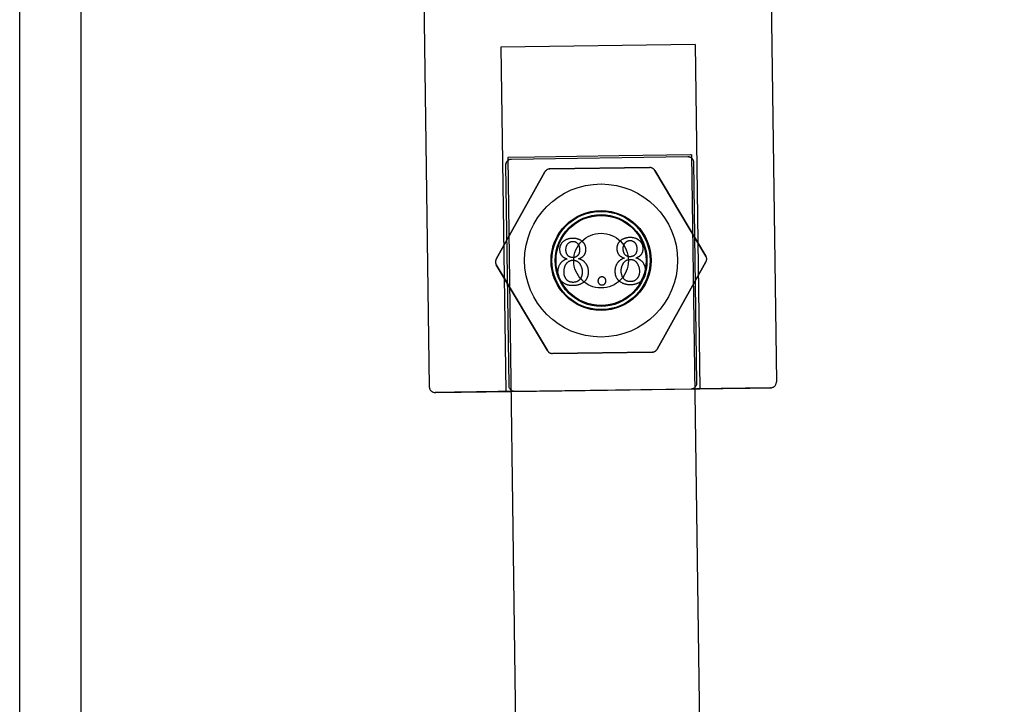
# Model space of a CAD drawing. Header units: inches. Extents: x 0 to 243, y 0 to 157.
# Tile 71 of 76: x 184.93 to 186.6, y 95.43 to 96.6. Entities that reach past the tile are written whole.
import ezdxf

# ---------------------------------------------------------------- set-up
doc = ezdxf.new("R2010")
doc.units = ezdxf.units.IN
doc.header["$LTSCALE"] = 13.357143
doc.header["$MEASUREMENT"] = 0
doc.linetypes.add('HIDDEN', pattern=[0.2, 0.1, -0.1])
doc.layers.get('0').update_dxf_attribs({"linetype": 'CONTINUOUS'})
doc.layers.add('02___PRT_ALL_AXES', color=7, linetype='CONTINUOUS')
doc.layers.add('DEFAULT_2', color=8, linetype='HIDDEN')

msp = doc.modelspace()

# ---------------------------------------------------------------- linework, layer by layer
at = {"color": 7, "linetype": 'Continuous'}
for p, q in [((184.9273, 94.8699), (184.9273, 97.8769)), ((185.0313, 97.8769), (185.0313, 94.8716))]:
    msp.add_line(p, q, dxfattribs=at)
at = {"layer": '02___PRT_ALL_AXES', "color": 8, "linetype": 'HIDDEN'}
for p, q in [((186.1982, 97.054), (186.2132, 95.9801)), ((185.6083, 97.0457), (185.6233, 95.9718))]:
    msp.add_line(p, q, dxfattribs=at)
for centre, radius in [((185.9153, 96.1862), 0.13), ((185.9153, 96.1861), 0.078), ((185.9153, 96.1862), 0.0765)]:
    msp.add_circle(centre, radius, dxfattribs=at)
at = {"layer": 'DEFAULT_2', "color": 8, "linetype": 'HIDDEN'}
for p, q in [((186.0752, 96.5532), (185.7452, 96.5486)), ((185.7452, 96.5486), (185.7534, 95.9636)), ((186.0752, 96.5532), (186.0834, 95.9683)), ((185.8024, 96.3619), (185.757, 96.3612)), ((186.0629, 96.3622), (185.7629, 96.358)), ((186.0629, 96.3621), (185.7629, 96.358)), ((185.946, 96.364), (185.8024, 96.3619)), ((186.0691, 96.3656), (186.6005, 58.3693)), ((185.753, 96.3479), (185.7583, 95.9738)), ((185.7566, 96.3612), (186.2881, 58.365)), ((185.757, 96.3612), (185.7566, 96.3612)), ((186.0782, 95.9783), (186.073, 96.3524)), ((185.8198, 96.3366), (185.7372, 96.1887)), ((185.7372, 96.1887), (185.8198, 96.3366)), ((185.8284, 96.3417), (185.9978, 96.3441)), ((185.9978, 96.3441), (185.8284, 96.3418)), ((186.0933, 96.1937), (186.0066, 96.3393)), ((186.0066, 96.3392), (186.0933, 96.1937)), ((185.8241, 96.0331), (185.7373, 96.1787)), ((185.7373, 96.1787), (185.8241, 96.0332)), ((186.0108, 96.0358), (186.0935, 96.1837)), ((186.0935, 96.1837), (186.0108, 96.0357)), ((185.8328, 96.0283), (186.0022, 96.0307)), ((186.0022, 96.0306), (185.8328, 96.0282)), ((185.6342, 95.962), (185.6335, 95.962)), ((185.6664, 95.9625), (185.6342, 95.962)), ((185.7684, 95.9641), (186.0684, 95.9683)), ((185.8488, 95.9648), (186.0323, 95.9674)), ((185.8881, 95.9654), (186.0403, 95.9676)), ((186.0323, 95.9674), (186.1683, 95.9694)), ((186.0403, 95.9676), (186.0827, 95.9682)), ((186.0684, 95.9682), (186.0773, 95.9683)), ((186.0827, 95.9682), (186.0834, 95.9683)), ((186.1683, 95.9694), (186.2022, 95.9699))]:
    msp.add_line(p, q, dxfattribs=at)
for points in [[(186.0691, 96.3656), (186.0687, 96.3656), (186.0675, 96.3656), (185.946, 96.364)], [(185.8508, 96.2183), (185.8503, 96.2178), (185.8498, 96.2174), (185.8494, 96.2169), (185.849, 96.2165), (185.8486, 96.2161), (185.8482, 96.2156), (185.8479, 96.2151), (185.8476, 96.2147), (185.8473, 96.2142), (185.847, 96.2138), (185.8467, 96.2133), (185.8465, 96.2128), (185.8463, 96.2123), (185.8461, 96.2118), (185.8459, 96.2113), (185.8457, 96.2108), (185.8455, 96.2103), (185.8454, 96.2098), (185.8453, 96.2092), (185.8451, 96.2087), (185.845, 96.2081), (185.845, 96.2075), (185.8449, 96.2069), (185.8449, 96.2063), (185.8448, 96.2056), (185.8448, 96.205)], [(185.867, 96.2238), (185.8659, 96.2237), (185.8649, 96.2237), (185.8639, 96.2236), (185.863, 96.2235), (185.8621, 96.2234), (185.8612, 96.2232), (185.8604, 96.223), (185.8596, 96.2228), (185.8588, 96.2226), (185.8581, 96.2224), (185.8574, 96.2221), (185.8567, 96.2219), (185.856, 96.2216), (185.8554, 96.2213), (185.8547, 96.221), (185.8541, 96.2206), (185.8535, 96.2203), (185.853, 96.2199), (185.8524, 96.2195), (185.8518, 96.2191), (185.8513, 96.2187), (185.8508, 96.2183)], [(185.8556, 96.2041), (185.8556, 96.2049), (185.8556, 96.2056), (185.8556, 96.2062), (185.8557, 96.2069), (185.8558, 96.2075), (185.8559, 96.208), (185.856, 96.2086), (185.8561, 96.2091), (185.8562, 96.2096), (185.8564, 96.2101), (185.8565, 96.2106), (185.8567, 96.211), (185.8569, 96.2115), (185.8571, 96.2119), (185.8573, 96.2123), (185.8575, 96.2127), (185.8577, 96.2131), (185.858, 96.2134), (185.8582, 96.2138), (185.8585, 96.2141), (185.8587, 96.2145), (185.859, 96.2148)], [(185.859, 96.2148), (185.8594, 96.2152), (185.8598, 96.2156), (185.8602, 96.2159), (185.8606, 96.2162), (185.8609, 96.2165), (185.8613, 96.2168), (185.8617, 96.217), (185.862, 96.2173), (185.8624, 96.2175), (185.8627, 96.2177), (185.8631, 96.2178), (185.8634, 96.218), (185.8637, 96.2181), (185.8641, 96.2183), (185.8644, 96.2184), (185.8648, 96.2185), (185.8651, 96.2185), (185.8655, 96.2186), (185.8659, 96.2187), (185.8662, 96.2187), (185.8666, 96.2187), (185.867, 96.2187)], [(185.8829, 96.2189), (185.8824, 96.2193), (185.8818, 96.2197), (185.8812, 96.2201), (185.8807, 96.2205), (185.8801, 96.2208), (185.8794, 96.2211), (185.8788, 96.2214), (185.8782, 96.2217), (185.8775, 96.222), (185.8768, 96.2223), (185.8761, 96.2225), (185.8754, 96.2227), (185.8747, 96.2229), (185.8739, 96.2231), (185.8732, 96.2233), (185.8724, 96.2234), (185.8715, 96.2235), (185.8707, 96.2236), (185.8698, 96.2237), (185.8689, 96.2237), (185.8679, 96.2238), (185.867, 96.2238)], [(185.867, 96.2187), (185.8675, 96.2187), (185.8679, 96.2187), (185.8684, 96.2187), (185.8688, 96.2186), (185.8692, 96.2186), (185.8696, 96.2185), (185.87, 96.2184), (185.8704, 96.2183), (185.8708, 96.2182), (185.8711, 96.2181), (185.8715, 96.2179), (185.8718, 96.2178), (185.8722, 96.2176), (185.8725, 96.2175), (185.8728, 96.2173), (185.8731, 96.2171), (185.8734, 96.2169), (185.8737, 96.2166), (185.874, 96.2164), (185.8743, 96.2161), (185.8746, 96.2159), (185.8749, 96.2156), (185.8752, 96.2152), (185.8755, 96.2149)], [(185.8755, 96.2149), (185.8758, 96.2146), (185.8761, 96.2142), (185.8763, 96.2138), (185.8766, 96.2134), (185.8768, 96.213), (185.877, 96.2126), (185.8773, 96.2121), (185.8775, 96.2117), (185.8777, 96.2112), (185.8778, 96.2107), (185.878, 96.2102), (185.8782, 96.2097), (185.8783, 96.2091), (185.8784, 96.2085), (185.8786, 96.2079), (185.8787, 96.2073), (185.8787, 96.2066), (185.8788, 96.2059), (185.8788, 96.2051), (185.8789, 96.2044)], [(185.8896, 96.2056), (185.8895, 96.2063), (185.8895, 96.2069), (185.8894, 96.2075), (185.8894, 96.2082), (185.8893, 96.2087), (185.8891, 96.2093), (185.889, 96.2099), (185.8889, 96.2104), (185.8887, 96.211), (185.8885, 96.2115), (185.8883, 96.212), (185.8881, 96.2125), (185.8879, 96.213), (185.8876, 96.2135), (185.8873, 96.214), (185.887, 96.2145), (185.8867, 96.2149), (185.8864, 96.2154), (185.8861, 96.2158), (185.8857, 96.2163), (185.8853, 96.2167), (185.8849, 96.2172), (185.8844, 96.2176), (185.884, 96.218), (185.8835, 96.2185), (185.8829, 96.2189)], [(185.9481, 96.2196), (185.9476, 96.2192), (185.9471, 96.2188), (185.9467, 96.2183), (185.9463, 96.2179), (185.9459, 96.2174), (185.9455, 96.217), (185.9452, 96.2165), (185.9449, 96.216), (185.9446, 96.2156), (185.9443, 96.2151), (185.944, 96.2146), (185.9438, 96.2142), (185.9436, 96.2137), (185.9433, 96.2132), (185.9431, 96.2127), (185.943, 96.2122), (185.9428, 96.2116), (185.9427, 96.2111), (185.9425, 96.2106), (185.9424, 96.21), (185.9423, 96.2094), (185.9422, 96.2089), (185.9422, 96.2083), (185.9421, 96.2076), (185.9421, 96.207), (185.9421, 96.2063)], [(185.9643, 96.2251), (185.9632, 96.2251), (185.9622, 96.225), (185.9612, 96.225), (185.9602, 96.2249), (185.9593, 96.2247), (185.9585, 96.2246), (185.9577, 96.2244), (185.9569, 96.2242), (185.9561, 96.224), (185.9554, 96.2238), (185.9547, 96.2235), (185.954, 96.2232), (185.9533, 96.223), (185.9526, 96.2227), (185.952, 96.2223), (185.9514, 96.222), (185.9508, 96.2217), (185.9502, 96.2213), (185.9497, 96.2209), (185.9491, 96.2205), (185.9486, 96.2201), (185.9481, 96.2196)], [(185.9528, 96.2055), (185.9528, 96.2062), (185.9529, 96.2069), (185.9529, 96.2076), (185.953, 96.2082), (185.953, 96.2088), (185.9531, 96.2094), (185.9532, 96.21), (185.9534, 96.2105), (185.9535, 96.211), (185.9537, 96.2115), (185.9538, 96.2119), (185.954, 96.2124), (185.9542, 96.2128), (185.9544, 96.2132), (185.9546, 96.2136), (185.9548, 96.214), (185.955, 96.2144), (185.9552, 96.2148), (185.9555, 96.2151), (185.9558, 96.2155), (185.956, 96.2158), (185.9563, 96.2161)], [(185.9563, 96.2161), (185.9567, 96.2165), (185.9571, 96.2169), (185.9575, 96.2173), (185.9579, 96.2176), (185.9582, 96.2179), (185.9586, 96.2182), (185.9589, 96.2184), (185.9593, 96.2186), (185.9596, 96.2188), (185.96, 96.219), (185.9603, 96.2192), (185.9607, 96.2194), (185.961, 96.2195), (185.9614, 96.2196), (185.9617, 96.2197), (185.9621, 96.2198), (185.9624, 96.2199), (185.9628, 96.22), (185.9632, 96.22), (185.9635, 96.2201), (185.9639, 96.2201), (185.9643, 96.2201)], [(185.9802, 96.2202), (185.9797, 96.2207), (185.9791, 96.2211), (185.9785, 96.2214), (185.9779, 96.2218), (185.9773, 96.2222), (185.9767, 96.2225), (185.9761, 96.2228), (185.9754, 96.2231), (185.9748, 96.2234), (185.9741, 96.2236), (185.9734, 96.2239), (185.9727, 96.2241), (185.972, 96.2243), (185.9712, 96.2245), (185.9704, 96.2246), (185.9696, 96.2248), (185.9688, 96.2249), (185.968, 96.225), (185.9671, 96.2251), (185.9662, 96.2251), (185.9652, 96.2251), (185.9643, 96.2251)], [(185.9643, 96.2201), (185.9648, 96.2201), (185.9652, 96.2201), (185.9657, 96.22), (185.9661, 96.22), (185.9665, 96.2199), (185.9669, 96.2199), (185.9673, 96.2198), (185.9677, 96.2197), (185.9681, 96.2196), (185.9684, 96.2194), (185.9688, 96.2193), (185.9691, 96.2192), (185.9694, 96.219), (185.9698, 96.2188), (185.9701, 96.2186), (185.9704, 96.2184), (185.9707, 96.2182), (185.971, 96.218), (185.9713, 96.2177), (185.9716, 96.2175), (185.9719, 96.2172), (185.9722, 96.2169), (185.9725, 96.2166), (185.9728, 96.2163)], [(185.9728, 96.2163), (185.9731, 96.2159), (185.9734, 96.2155), (185.9736, 96.2152), (185.9739, 96.2148), (185.9741, 96.2144), (185.9743, 96.2139), (185.9745, 96.2135), (185.9747, 96.213), (185.9749, 96.2126), (185.9751, 96.2121), (185.9753, 96.2116), (185.9755, 96.211), (185.9756, 96.2105), (185.9757, 96.2099), (185.9758, 96.2093), (185.9759, 96.2086), (185.976, 96.2079), (185.9761, 96.2072), (185.9761, 96.2065), (185.9762, 96.2057)], [(185.9868, 96.207), (185.9868, 96.2076), (185.9868, 96.2083), (185.9867, 96.2089), (185.9866, 96.2095), (185.9865, 96.2101), (185.9864, 96.2107), (185.9863, 96.2112), (185.9861, 96.2118), (185.986, 96.2123), (185.9858, 96.2129), (185.9856, 96.2134), (185.9854, 96.2139), (185.9851, 96.2144), (185.9849, 96.2149), (185.9846, 96.2153), (185.9843, 96.2158), (185.984, 96.2163), (185.9837, 96.2167), (185.9833, 96.2172), (185.983, 96.2176), (185.9826, 96.2181), (185.9822, 96.2185), (185.9817, 96.219), (185.9813, 96.2194), (185.9808, 96.2198), (185.9802, 96.2202)], [(185.8448, 96.205), (185.8449, 96.2042), (185.8449, 96.2035), (185.845, 96.2028), (185.8451, 96.2022), (185.8451, 96.2016), (185.8453, 96.201), (185.8454, 96.2004), (185.8455, 96.1998), (185.8457, 96.1993), (185.8459, 96.1988), (185.8461, 96.1983), (185.8463, 96.1978), (185.8465, 96.1973), (185.8467, 96.1969), (185.8469, 96.1965), (185.8472, 96.196), (185.8475, 96.1956), (185.8478, 96.1952), (185.848, 96.1948), (185.8484, 96.1944), (185.8487, 96.1941), (185.849, 96.1937), (185.8494, 96.1933), (185.8498, 96.193), (185.8502, 96.1926), (185.8506, 96.1923), (185.851, 96.192), (185.8515, 96.1916), (185.852, 96.1913), (185.8525, 96.191), (185.853, 96.1907), (185.8536, 96.1904), (185.8542, 96.1901), (185.8549, 96.1899), (185.8555, 96.1896), (185.8563, 96.1893), (185.857, 96.1891), (185.8578, 96.1888)], [(185.8586, 96.1949), (185.8583, 96.1953), (185.858, 96.1957), (185.8577, 96.1961), (185.8575, 96.1966), (185.8572, 96.197), (185.857, 96.1975), (185.8568, 96.1979), (185.8566, 96.1984), (185.8564, 96.1989), (185.8563, 96.1994), (185.8561, 96.1999), (185.856, 96.2005), (185.8559, 96.201), (185.8558, 96.2016), (185.8557, 96.2022), (185.8556, 96.2028), (185.8556, 96.2035), (185.8556, 96.2041)], [(185.8674, 96.1912), (185.8668, 96.1912), (185.8663, 96.1912), (185.8658, 96.1913), (185.8653, 96.1913), (185.8648, 96.1914), (185.8643, 96.1915), (185.8639, 96.1916), (185.8635, 96.1917), (185.8631, 96.1918), (185.8627, 96.1919), (185.8624, 96.192), (185.862, 96.1922), (185.8617, 96.1924), (185.8614, 96.1925), (185.861, 96.1927), (185.8607, 96.1929), (185.8604, 96.1931), (185.8602, 96.1933), (185.8599, 96.1936), (185.8596, 96.1938), (185.8593, 96.194), (185.8591, 96.1943), (185.8588, 96.1946), (185.8586, 96.1949)], [(185.8758, 96.1948), (185.8755, 96.1945), (185.8752, 96.1942), (185.8749, 96.1939), (185.8746, 96.1937), (185.8743, 96.1934), (185.874, 96.1932), (185.8737, 96.193), (185.8733, 96.1928), (185.873, 96.1926), (185.8727, 96.1924), (185.8723, 96.1922), (185.8719, 96.192), (185.8716, 96.1919), (185.8712, 96.1918), (185.8708, 96.1916), (185.8703, 96.1915), (185.8699, 96.1914), (185.8695, 96.1914), (185.869, 96.1913), (185.8685, 96.1912), (185.868, 96.1912), (185.8674, 96.1912)], [(185.8789, 96.2044), (185.8789, 96.2037), (185.8788, 96.203), (185.8788, 96.2024), (185.8787, 96.2018), (185.8787, 96.2012), (185.8786, 96.2007), (185.8785, 96.2002), (185.8783, 96.1997), (185.8782, 96.1992), (185.878, 96.1987), (185.8779, 96.1983), (185.8777, 96.1979), (185.8775, 96.1974), (185.8773, 96.197), (185.8771, 96.1966), (185.8769, 96.1963), (185.8766, 96.1959), (185.8764, 96.1955), (185.8761, 96.1952), (185.8758, 96.1948)], [(185.877, 96.1891), (185.8778, 96.1894), (185.8786, 96.1896), (185.8793, 96.1899), (185.88, 96.1902), (185.8806, 96.1905), (185.8812, 96.1908), (185.8818, 96.1911), (185.8823, 96.1914), (185.8828, 96.1918), (185.8833, 96.1921), (185.8837, 96.1924), (185.8842, 96.1928), (185.8846, 96.1931), (185.885, 96.1935), (185.8853, 96.1939), (185.8857, 96.1942), (185.886, 96.1946), (185.8863, 96.195), (185.8866, 96.1954), (185.8869, 96.1958), (185.8872, 96.1962), (185.8875, 96.1966), (185.8877, 96.1971), (185.8879, 96.1975), (185.8881, 96.198), (185.8883, 96.1984), (185.8885, 96.1989), (185.8887, 96.1994), (185.8889, 96.1999), (185.889, 96.2005), (185.8891, 96.201), (185.8893, 96.2016), (185.8893, 96.2022), (185.8894, 96.2028), (185.8895, 96.2035), (185.8895, 96.2041), (185.8896, 96.2049), (185.8896, 96.2056)], [(185.9421, 96.2063), (185.9421, 96.2056), (185.9422, 96.2049), (185.9423, 96.2042), (185.9423, 96.2035), (185.9424, 96.2029), (185.9425, 96.2023), (185.9427, 96.2017), (185.9428, 96.2012), (185.943, 96.2007), (185.9432, 96.2001), (185.9433, 96.1997), (185.9435, 96.1992), (185.9438, 96.1987), (185.944, 96.1983), (185.9442, 96.1978), (185.9445, 96.1974), (185.9448, 96.197), (185.945, 96.1966), (185.9453, 96.1962), (185.9456, 96.1958), (185.946, 96.1954), (185.9463, 96.1951), (185.9467, 96.1947), (185.9471, 96.1943), (185.9475, 96.194), (185.9479, 96.1937), (185.9483, 96.1933), (185.9488, 96.193), (185.9493, 96.1927), (185.9498, 96.1924), (185.9503, 96.1921), (185.9509, 96.1918), (185.9515, 96.1915), (185.9521, 96.1912), (185.9528, 96.1909), (185.9535, 96.1907), (185.9543, 96.1904), (185.9551, 96.1902)], [(185.9559, 96.1963), (185.9556, 96.1967), (185.9553, 96.1971), (185.955, 96.1975), (185.9548, 96.1979), (185.9545, 96.1984), (185.9543, 96.1988), (185.9541, 96.1993), (185.9539, 96.1998), (185.9537, 96.2003), (185.9535, 96.2008), (185.9534, 96.2013), (185.9533, 96.2018), (185.9532, 96.2024), (185.9531, 96.203), (185.953, 96.2036), (185.9529, 96.2042), (185.9529, 96.2048), (185.9528, 96.2055)], [(185.9647, 96.1926), (185.9641, 96.1926), (185.9636, 96.1926), (185.963, 96.1926), (185.9625, 96.1927), (185.9621, 96.1927), (185.9616, 96.1928), (185.9612, 96.1929), (185.9608, 96.193), (185.9604, 96.1931), (185.96, 96.1933), (185.9597, 96.1934), (185.9593, 96.1936), (185.959, 96.1937), (185.9586, 96.1939), (185.9583, 96.1941), (185.958, 96.1943), (185.9577, 96.1945), (185.9574, 96.1947), (185.9572, 96.1949), (185.9569, 96.1952), (185.9566, 96.1954), (185.9564, 96.1957), (185.9561, 96.196), (185.9559, 96.1963)], [(185.9731, 96.1962), (185.9728, 96.1959), (185.9725, 96.1956), (185.9722, 96.1953), (185.9719, 96.195), (185.9716, 96.1948), (185.9713, 96.1945), (185.971, 96.1943), (185.9706, 96.1941), (185.9703, 96.1939), (185.9699, 96.1937), (185.9696, 96.1936), (185.9692, 96.1934), (185.9688, 96.1933), (185.9685, 96.1931), (185.9681, 96.193), (185.9676, 96.1929), (185.9672, 96.1928), (185.9667, 96.1927), (185.9663, 96.1927), (185.9658, 96.1926), (185.9653, 96.1926), (185.9647, 96.1926)], [(185.9762, 96.2057), (185.9762, 96.205), (185.9761, 96.2044), (185.9761, 96.2038), (185.976, 96.2032), (185.9759, 96.2026), (185.9759, 96.2021), (185.9757, 96.2015), (185.9756, 96.201), (185.9755, 96.2006), (185.9753, 96.2001), (185.9752, 96.1996), (185.975, 96.1992), (185.9748, 96.1988), (185.9746, 96.1984), (185.9744, 96.198), (185.9741, 96.1976), (185.9739, 96.1973), (185.9736, 96.1969), (185.9734, 96.1966), (185.9731, 96.1962)], [(185.9743, 96.1905), (185.9751, 96.1907), (185.9759, 96.191), (185.9766, 96.1913), (185.9772, 96.1916), (185.9779, 96.1919), (185.9785, 96.1922), (185.979, 96.1925), (185.9796, 96.1928), (185.9801, 96.1931), (185.9806, 96.1935), (185.981, 96.1938), (185.9814, 96.1941), (185.9819, 96.1945), (185.9822, 96.1948), (185.9826, 96.1952), (185.983, 96.1956), (185.9833, 96.196), (185.9836, 96.1963), (185.9839, 96.1967), (185.9842, 96.1971), (185.9845, 96.1976), (185.9847, 96.198), (185.985, 96.1984), (185.9852, 96.1989), (185.9854, 96.1993), (185.9856, 96.1998), (185.9858, 96.2003), (185.986, 96.2008), (185.9861, 96.2013), (185.9863, 96.2018), (185.9864, 96.2024), (185.9865, 96.203), (185.9866, 96.2036), (185.9867, 96.2042), (185.9868, 96.2048), (185.9868, 96.2055), (185.9868, 96.2062), (185.9868, 96.207)], [(185.8455, 96.1802), (185.845, 96.1794), (185.8446, 96.1787), (185.8442, 96.1779), (185.8438, 96.1772), (185.8435, 96.1765), (185.8432, 96.1757), (185.8429, 96.175), (185.8427, 96.1742), (185.8425, 96.1735), (185.8423, 96.1727), (185.8421, 96.1719), (185.8419, 96.1712), (185.8418, 96.1704), (185.8417, 96.1696), (185.8416, 96.1688), (185.8416, 96.168), (185.8415, 96.1671), (185.8415, 96.1663)], [(185.8578, 96.1888), (185.857, 96.1886), (185.8562, 96.1883), (185.8554, 96.188), (185.8546, 96.1877), (185.8539, 96.1874), (185.8533, 96.1871), (185.8526, 96.1868), (185.852, 96.1864), (185.8514, 96.1861), (185.8508, 96.1857), (185.8503, 96.1853), (185.8498, 96.1849), (185.8493, 96.1845), (185.8488, 96.1841), (185.8483, 96.1837), (185.8479, 96.1832), (185.8474, 96.1828), (185.847, 96.1823), (185.8466, 96.1818), (185.8462, 96.1813), (185.8458, 96.1807), (185.8455, 96.1802)], [(185.8523, 96.1664), (185.8523, 96.1673), (185.8523, 96.1682), (185.8523, 96.1691), (185.8524, 96.1699), (185.8525, 96.1707), (185.8526, 96.1715), (185.8527, 96.1722), (185.8529, 96.173), (185.8531, 96.1737), (185.8533, 96.1744), (185.8535, 96.1751), (185.8537, 96.1757), (185.8539, 96.1764), (185.8542, 96.177), (185.8545, 96.1776), (185.8548, 96.1782), (185.8551, 96.1788), (185.8555, 96.1794), (185.8558, 96.18), (185.8562, 96.1806)], [(185.8562, 96.1806), (185.8565, 96.1811), (185.8569, 96.1816), (185.8572, 96.182), (185.8576, 96.1824), (185.858, 96.1828), (185.8583, 96.1831), (185.8587, 96.1835), (185.8591, 96.1838), (185.8594, 96.1841), (185.8598, 96.1844), (185.8602, 96.1846), (185.8606, 96.1849), (185.861, 96.1851), (185.8615, 96.1853), (185.8619, 96.1855), (185.8623, 96.1857), (185.8628, 96.1859), (185.8632, 96.186), (185.8637, 96.1862), (185.8642, 96.1863), (185.8647, 96.1864), (185.8652, 96.1865), (185.8657, 96.1866), (185.8663, 96.1866), (185.8668, 96.1867), (185.8674, 96.1867)], [(185.8674, 96.1867), (185.868, 96.1867), (185.8686, 96.1866), (185.8692, 96.1866), (185.8697, 96.1866), (185.8702, 96.1865), (185.8707, 96.1864), (185.8712, 96.1863), (185.8717, 96.1862), (185.8721, 96.186), (185.8725, 96.1859), (185.873, 96.1857), (185.8734, 96.1856), (185.8738, 96.1854), (185.8742, 96.1852), (185.8746, 96.1849), (185.875, 96.1847), (185.8753, 96.1845), (185.8757, 96.1842), (185.8761, 96.1839), (185.8764, 96.1836), (185.8768, 96.1833), (185.8771, 96.183), (185.8774, 96.1826), (185.8778, 96.1823), (185.8781, 96.1819), (185.8784, 96.1815), (185.8788, 96.181), (185.8791, 96.1805)], [(185.8893, 96.1812), (185.8888, 96.1818), (185.8884, 96.1824), (185.8879, 96.1829), (185.8874, 96.1834), (185.8869, 96.1839), (185.8864, 96.1844), (185.8858, 96.1848), (185.8853, 96.1852), (185.8847, 96.1856), (185.8841, 96.186), (185.8835, 96.1864), (185.8829, 96.1868), (185.8823, 96.1871), (185.8816, 96.1875), (185.8809, 96.1878), (185.8802, 96.1881), (185.8794, 96.1884), (185.8787, 96.1886), (185.8779, 96.1889), (185.877, 96.1891)], [(185.8791, 96.1805), (185.8795, 96.1798), (185.8799, 96.1791), (185.8803, 96.1784), (185.8807, 96.1776), (185.881, 96.1769), (185.8814, 96.1762), (185.8816, 96.1754), (185.8819, 96.1747), (185.8821, 96.174), (185.8824, 96.1732), (185.8825, 96.1724), (185.8827, 96.1717), (185.8829, 96.1709), (185.883, 96.1701), (185.8831, 96.1693), (185.8832, 96.1684), (185.8832, 96.1676), (185.8832, 96.1667)], [(185.8939, 96.1672), (185.8939, 96.168), (185.8939, 96.1689), (185.8938, 96.1697), (185.8937, 96.1705), (185.8936, 96.1713), (185.8934, 96.1721), (185.8933, 96.1728), (185.8931, 96.1735), (185.8929, 96.1742), (185.8927, 96.1749), (185.8924, 96.1756), (185.8921, 96.1763), (185.8919, 96.1769), (185.8916, 96.1776), (185.8912, 96.1782), (185.8909, 96.1788), (185.8905, 96.1794), (185.8901, 96.1801), (185.8897, 96.1807), (185.8893, 96.1812)], [(185.9428, 96.1815), (185.9423, 96.1808), (185.9419, 96.18), (185.9415, 96.1793), (185.9411, 96.1786), (185.9408, 96.1778), (185.9405, 96.1771), (185.9402, 96.1763), (185.94, 96.1756), (185.9397, 96.1748), (185.9395, 96.1741), (185.9394, 96.1733), (185.9392, 96.1725), (185.9391, 96.1717), (185.939, 96.171), (185.9389, 96.1701), (185.9389, 96.1693), (185.9388, 96.1685), (185.9388, 96.1676)], [(185.9551, 96.1902), (185.9543, 96.1899), (185.9535, 96.1897), (185.9527, 96.1894), (185.9519, 96.1891), (185.9512, 96.1888), (185.9506, 96.1885), (185.9499, 96.1881), (185.9493, 96.1878), (185.9487, 96.1874), (185.9481, 96.1871), (185.9476, 96.1867), (185.9471, 96.1863), (185.9465, 96.1859), (185.9461, 96.1855), (185.9456, 96.185), (185.9451, 96.1846), (185.9447, 96.1841), (185.9443, 96.1836), (185.9439, 96.1831), (185.9435, 96.1826), (185.9431, 96.1821), (185.9428, 96.1815)], [(185.9495, 96.1678), (185.9495, 96.1687), (185.9496, 96.1696), (185.9496, 96.1704), (185.9497, 96.1713), (185.9498, 96.1721), (185.9499, 96.1728), (185.95, 96.1736), (185.9502, 96.1743), (185.9504, 96.175), (185.9505, 96.1757), (185.9508, 96.1764), (185.951, 96.1771), (185.9512, 96.1777), (185.9515, 96.1784), (185.9518, 96.179), (185.9521, 96.1796), (185.9524, 96.1802), (185.9527, 96.1808), (185.9531, 96.1814), (185.9535, 96.182)], [(185.9535, 96.182), (185.9538, 96.1825), (185.9542, 96.1829), (185.9545, 96.1833), (185.9549, 96.1837), (185.9552, 96.1841), (185.9556, 96.1845), (185.956, 96.1848), (185.9564, 96.1851), (185.9567, 96.1854), (185.9571, 96.1857), (185.9575, 96.186), (185.9579, 96.1862), (185.9583, 96.1865), (185.9587, 96.1867), (185.9592, 96.1869), (185.9596, 96.1871), (185.96, 96.1872), (185.9605, 96.1874), (185.961, 96.1875), (185.9615, 96.1876), (185.962, 96.1878), (185.9625, 96.1878), (185.963, 96.1879), (185.9636, 96.188), (185.9641, 96.188), (185.9647, 96.188)], [(185.9647, 96.188), (185.9653, 96.188), (185.9659, 96.188), (185.9665, 96.188), (185.967, 96.1879), (185.9675, 96.1878), (185.968, 96.1877), (185.9685, 96.1876), (185.9689, 96.1875), (185.9694, 96.1874), (185.9698, 96.1872), (185.9703, 96.1871), (185.9707, 96.1869), (185.9711, 96.1867), (185.9715, 96.1865), (185.9719, 96.1863), (185.9722, 96.1861), (185.9726, 96.1858), (185.973, 96.1856), (185.9733, 96.1853), (185.9737, 96.185), (185.974, 96.1847), (185.9744, 96.1844), (185.9747, 96.184), (185.9751, 96.1836), (185.9754, 96.1832), (185.9757, 96.1828), (185.976, 96.1824), (185.9764, 96.1819)], [(185.9866, 96.1826), (185.9861, 96.1832), (185.9856, 96.1837), (185.9852, 96.1843), (185.9847, 96.1848), (185.9842, 96.1853), (185.9836, 96.1857), (185.9831, 96.1862), (185.9826, 96.1866), (185.982, 96.187), (185.9814, 96.1874), (185.9808, 96.1878), (185.9802, 96.1881), (185.9795, 96.1885), (185.9789, 96.1888), (185.9782, 96.1891), (185.9775, 96.1894), (185.9767, 96.1897), (185.976, 96.19), (185.9751, 96.1902), (185.9743, 96.1905)], [(185.9764, 96.1819), (185.9768, 96.1812), (185.9772, 96.1804), (185.9776, 96.1797), (185.978, 96.179), (185.9783, 96.1783), (185.9786, 96.1775), (185.9789, 96.1768), (185.9792, 96.1761), (185.9794, 96.1753), (185.9796, 96.1746), (185.9798, 96.1738), (185.98, 96.173), (185.9801, 96.1722), (185.9803, 96.1714), (185.9804, 96.1706), (185.9804, 96.1698), (185.9805, 96.169), (185.9805, 96.1681)], [(185.9912, 96.1685), (185.9912, 96.1694), (185.9911, 96.1703), (185.9911, 96.1711), (185.991, 96.1719), (185.9909, 96.1727), (185.9907, 96.1734), (185.9905, 96.1742), (185.9904, 96.1749), (185.9902, 96.1756), (185.9899, 96.1763), (185.9897, 96.177), (185.9894, 96.1776), (185.9891, 96.1783), (185.9888, 96.1789), (185.9885, 96.1796), (185.9882, 96.1802), (185.9878, 96.1808), (185.9874, 96.1814), (185.987, 96.182), (185.9866, 96.1826)], [(185.8415, 96.1663), (185.8416, 96.1653), (185.8416, 96.1645), (185.8417, 96.1636), (185.8418, 96.1628), (185.8419, 96.162), (185.8421, 96.1613), (185.8422, 96.1606), (185.8424, 96.1599), (185.8426, 96.1592), (185.8428, 96.1586), (185.843, 96.1579), (185.8432, 96.1573), (185.8435, 96.1568), (185.8438, 96.1562), (185.8441, 96.1556), (185.8444, 96.1551), (185.8447, 96.1546), (185.845, 96.1541), (185.8454, 96.1536), (185.8457, 96.1531), (185.8461, 96.1526), (185.8465, 96.1521), (185.847, 96.1517), (185.8474, 96.1512), (185.8479, 96.1508), (185.8484, 96.1504), (185.8489, 96.15), (185.8495, 96.1495)], [(185.8563, 96.1541), (185.8559, 96.1546), (185.8556, 96.1551), (185.8552, 96.1557), (185.8549, 96.1562), (185.8546, 96.1568), (185.8543, 96.1573), (185.8541, 96.1579), (185.8538, 96.1584), (185.8536, 96.159), (185.8534, 96.1596), (185.8532, 96.1602), (185.853, 96.1608), (185.8528, 96.1615), (185.8527, 96.1621), (185.8526, 96.1628), (185.8525, 96.1635), (185.8524, 96.1642), (185.8523, 96.1649), (185.8523, 96.1656), (185.8523, 96.1664)], [(185.8832, 96.1667), (185.8832, 96.1659), (185.8832, 96.1651), (185.8832, 96.1644), (185.8831, 96.1636), (185.883, 96.1629), (185.8829, 96.1623), (185.8828, 96.1616), (185.8826, 96.161), (185.8825, 96.1604), (185.8823, 96.1598), (185.8821, 96.1593), (185.8819, 96.1587), (185.8817, 96.1582), (185.8815, 96.1577), (185.8813, 96.1572), (185.881, 96.1567), (185.8807, 96.1562), (185.8805, 96.1557), (185.8802, 96.1553), (185.8798, 96.1549), (185.8795, 96.1544), (185.8792, 96.154)], [(185.8866, 96.1502), (185.8872, 96.1506), (185.8877, 96.151), (185.8881, 96.1515), (185.8886, 96.152), (185.889, 96.1524), (185.8894, 96.1529), (185.8898, 96.1534), (185.8902, 96.1539), (185.8905, 96.1544), (185.8909, 96.1549), (185.8912, 96.1554), (185.8915, 96.156), (185.8918, 96.1565), (185.892, 96.1571), (185.8923, 96.1577), (185.8925, 96.1583), (185.8927, 96.1589), (185.8929, 96.1595), (185.8931, 96.1601), (185.8933, 96.1608), (185.8934, 96.1615), (185.8936, 96.1622), (185.8937, 96.163), (185.8938, 96.1637), (185.8939, 96.1646), (185.8939, 96.1654), (185.8939, 96.1663), (185.8939, 96.1672)], [(185.9388, 96.1676), (185.9389, 96.1667), (185.9389, 96.1658), (185.939, 96.165), (185.9391, 96.1642), (185.9392, 96.1634), (185.9393, 96.1626), (185.9395, 96.1619), (185.9397, 96.1612), (185.9399, 96.1606), (185.9401, 96.1599), (185.9403, 96.1593), (185.9405, 96.1587), (185.9408, 96.1581), (185.9411, 96.1576), (185.9413, 96.157), (185.9417, 96.1565), (185.942, 96.1559), (185.9423, 96.1554), (185.9427, 96.1549), (185.943, 96.1544), (185.9434, 96.154), (185.9438, 96.1535), (185.9443, 96.153), (185.9447, 96.1526), (185.9452, 96.1522), (185.9457, 96.1517), (185.9462, 96.1513), (185.9467, 96.1509)], [(185.9536, 96.1555), (185.9532, 96.156), (185.9529, 96.1565), (185.9525, 96.157), (185.9522, 96.1576), (185.9519, 96.1581), (185.9516, 96.1587), (185.9513, 96.1592), (185.9511, 96.1598), (185.9509, 96.1604), (185.9507, 96.161), (185.9505, 96.1616), (185.9503, 96.1622), (185.9501, 96.1628), (185.95, 96.1635), (185.9499, 96.1641), (185.9498, 96.1648), (185.9497, 96.1655), (185.9496, 96.1662), (185.9496, 96.167), (185.9495, 96.1678)], [(185.9805, 96.1681), (185.9805, 96.1673), (185.9805, 96.1665), (185.9804, 96.1657), (185.9804, 96.165), (185.9803, 96.1643), (185.9802, 96.1636), (185.9801, 96.163), (185.9799, 96.1624), (185.9798, 96.1618), (185.9796, 96.1612), (185.9794, 96.1606), (185.9792, 96.1601), (185.979, 96.1595), (185.9788, 96.159), (185.9785, 96.1585), (185.9783, 96.158), (185.978, 96.1576), (185.9777, 96.1571), (185.9774, 96.1567), (185.9771, 96.1562), (185.9768, 96.1558), (185.9765, 96.1554)], [(185.9839, 96.1515), (185.9844, 96.152), (185.9849, 96.1524), (185.9854, 96.1529), (185.9859, 96.1533), (185.9863, 96.1538), (185.9867, 96.1543), (185.9871, 96.1547), (185.9875, 96.1552), (185.9878, 96.1557), (185.9881, 96.1563), (185.9885, 96.1568), (185.9888, 96.1573), (185.989, 96.1579), (185.9893, 96.1584), (185.9896, 96.159), (185.9898, 96.1596), (185.99, 96.1602), (185.9902, 96.1609), (185.9904, 96.1615), (185.9906, 96.1622), (185.9907, 96.1629), (185.9909, 96.1636), (185.991, 96.1643), (185.9911, 96.1651), (185.9911, 96.1659), (185.9912, 96.1667), (185.9912, 96.1676), (185.9912, 96.1685)], [(185.8495, 96.1495), (185.8502, 96.149), (185.8509, 96.1486), (185.8516, 96.1481), (185.8523, 96.1477), (185.853, 96.1473), (185.8538, 96.1469), (185.8545, 96.1466), (185.8553, 96.1462), (185.8561, 96.1459), (185.8569, 96.1456), (185.8577, 96.1454), (185.8585, 96.1451), (185.8594, 96.1449), (185.8602, 96.1447), (185.8611, 96.1445), (185.862, 96.1444), (185.8629, 96.1442), (185.8639, 96.1441), (185.8649, 96.144), (185.8659, 96.144), (185.8669, 96.144), (185.868, 96.144)], [(185.868, 96.149), (185.8673, 96.149), (185.8666, 96.149), (185.866, 96.1491), (185.8654, 96.1491), (185.8648, 96.1492), (185.8642, 96.1493), (185.8637, 96.1494), (185.8632, 96.1495), (185.8627, 96.1497), (185.8622, 96.1498), (185.8618, 96.15), (185.8613, 96.1502), (185.8609, 96.1503), (185.8605, 96.1505), (185.8601, 96.1508), (185.8597, 96.151), (185.8594, 96.1512), (185.859, 96.1515), (185.8586, 96.1518), (185.8583, 96.152), (185.8579, 96.1523), (185.8576, 96.1526), (185.8573, 96.153), (185.8569, 96.1533), (185.8566, 96.1537), (185.8563, 96.1541)], [(185.8792, 96.154), (185.8788, 96.1536), (185.8784, 96.1532), (185.8781, 96.1528), (185.8777, 96.1525), (185.8773, 96.1522), (185.8769, 96.1519), (185.8765, 96.1516), (185.8761, 96.1513), (185.8757, 96.151), (185.8753, 96.1508), (185.8748, 96.1506), (185.8744, 96.1504), (185.874, 96.1502), (185.8735, 96.15), (185.873, 96.1498), (185.8726, 96.1497), (185.8721, 96.1495), (185.8715, 96.1494), (185.871, 96.1493), (185.8705, 96.1492), (185.8699, 96.1491), (185.8693, 96.1491), (185.8687, 96.149), (185.868, 96.149)], [(185.868, 96.144), (185.8692, 96.144), (185.8703, 96.144), (185.8714, 96.1441), (185.8724, 96.1443), (185.8734, 96.1444), (185.8744, 96.1446), (185.8753, 96.1448), (185.8762, 96.145), (185.877, 96.1452), (185.8779, 96.1455), (185.8787, 96.1457), (185.8795, 96.146), (185.8803, 96.1463), (185.8811, 96.1467), (185.8818, 96.147), (185.8825, 96.1474), (185.8832, 96.1478), (185.8839, 96.1482), (185.8846, 96.1487), (185.8853, 96.1491), (185.886, 96.1496), (185.8866, 96.1502)], [(185.9119, 96.1563), (185.9117, 96.156), (185.9115, 96.1558), (185.9113, 96.1555), (185.9111, 96.1553), (185.911, 96.155), (185.9108, 96.1548), (185.9107, 96.1545), (185.9106, 96.1543), (185.9105, 96.154), (185.9104, 96.1537), (185.9103, 96.1535), (185.9102, 96.1532), (185.9102, 96.1529), (185.9101, 96.1526), (185.9101, 96.1523), (185.91, 96.152), (185.91, 96.1517), (185.91, 96.1514)], [(185.91, 96.1514), (185.91, 96.1511), (185.9101, 96.1507), (185.9101, 96.1504), (185.9101, 96.1501), (185.9102, 96.1498), (185.9103, 96.1495), (185.9104, 96.1492), (185.9105, 96.1489), (185.9106, 96.1486), (185.9107, 96.1484), (185.9108, 96.1481), (185.911, 96.1479), (185.9111, 96.1476), (185.9113, 96.1474), (185.9114, 96.1472), (185.9116, 96.147), (185.9118, 96.1467), (185.912, 96.1465)], [(185.9167, 96.1584), (185.9164, 96.1584), (185.9161, 96.1583), (185.9158, 96.1583), (185.9154, 96.1583), (185.9152, 96.1582), (185.9149, 96.1581), (185.9146, 96.158), (185.9143, 96.1579), (185.9141, 96.1578), (185.9138, 96.1577), (185.9136, 96.1576), (185.9133, 96.1574), (185.9131, 96.1573), (185.9128, 96.1571), (185.9126, 96.1569), (185.9124, 96.1567), (185.9121, 96.1565), (185.9119, 96.1563)], [(185.912, 96.1465), (185.9123, 96.1463), (185.9125, 96.1461), (185.9128, 96.1459), (185.913, 96.1457), (185.9133, 96.1456), (185.9135, 96.1454), (185.9138, 96.1453), (185.914, 96.1452), (185.9143, 96.145), (185.9145, 96.1449), (185.9148, 96.1449), (185.9151, 96.1448), (185.9154, 96.1447), (185.9157, 96.1447), (185.916, 96.1446), (185.9163, 96.1446), (185.9166, 96.1446), (185.9169, 96.1446)], [(185.9216, 96.1564), (185.9213, 96.1566), (185.9211, 96.1568), (185.9208, 96.157), (185.9206, 96.1572), (185.9203, 96.1574), (185.9201, 96.1575), (185.9198, 96.1577), (185.9195, 96.1578), (185.9193, 96.1579), (185.919, 96.158), (185.9188, 96.1581), (185.9185, 96.1582), (185.9182, 96.1582), (185.9179, 96.1583), (185.9176, 96.1583), (185.9174, 96.1584), (185.917, 96.1584), (185.9167, 96.1584)], [(185.9169, 96.1446), (185.9172, 96.1446), (185.9175, 96.1446), (185.9178, 96.1447), (185.9181, 96.1447), (185.9184, 96.1448), (185.9187, 96.1448), (185.9189, 96.1449), (185.9192, 96.145), (185.9194, 96.1451), (185.9197, 96.1452), (185.92, 96.1454), (185.9202, 96.1455), (185.9205, 96.1456), (185.9207, 96.1458), (185.921, 96.146), (185.9212, 96.1462), (185.9215, 96.1464), (185.9217, 96.1467)], [(185.9236, 96.1515), (185.9236, 96.1519), (185.9236, 96.1522), (185.9236, 96.1525), (185.9235, 96.1528), (185.9235, 96.1531), (185.9234, 96.1533), (185.9233, 96.1536), (185.9232, 96.1539), (185.9231, 96.1541), (185.923, 96.1544), (185.9229, 96.1546), (185.9227, 96.1549), (185.9226, 96.1551), (185.9224, 96.1554), (185.9222, 96.1556), (185.922, 96.1559), (185.9218, 96.1561), (185.9216, 96.1564)], [(185.9217, 96.1467), (185.9219, 96.1469), (185.9221, 96.1471), (185.9223, 96.1474), (185.9225, 96.1476), (185.9227, 96.1479), (185.9228, 96.1481), (185.9229, 96.1484), (185.9231, 96.1486), (185.9232, 96.1489), (185.9233, 96.1491), (185.9234, 96.1494), (185.9234, 96.1497), (185.9235, 96.15), (185.9236, 96.1503), (185.9236, 96.1506), (185.9236, 96.1509), (185.9236, 96.1512), (185.9236, 96.1515)], [(185.9467, 96.1509), (185.9474, 96.1504), (185.9482, 96.1499), (185.9489, 96.1495), (185.9496, 96.1491), (185.9503, 96.1487), (185.9511, 96.1483), (185.9518, 96.1479), (185.9526, 96.1476), (185.9534, 96.1473), (185.9542, 96.147), (185.955, 96.1467), (185.9558, 96.1465), (185.9566, 96.1463), (185.9575, 96.1461), (185.9584, 96.1459), (185.9593, 96.1457), (185.9602, 96.1456), (185.9612, 96.1455), (185.9622, 96.1454), (185.9632, 96.1453), (185.9642, 96.1453), (185.9653, 96.1453)], [(185.9653, 96.1504), (185.9646, 96.1504), (185.9639, 96.1504), (185.9633, 96.1504), (185.9627, 96.1505), (185.9621, 96.1506), (185.9615, 96.1507), (185.961, 96.1508), (185.9605, 96.1509), (185.96, 96.151), (185.9595, 96.1512), (185.9591, 96.1513), (185.9586, 96.1515), (185.9582, 96.1517), (185.9578, 96.1519), (185.9574, 96.1521), (185.957, 96.1523), (185.9566, 96.1526), (185.9563, 96.1528), (185.9559, 96.1531), (185.9556, 96.1534), (185.9552, 96.1537), (185.9549, 96.154), (185.9546, 96.1543), (185.9542, 96.1547), (185.9539, 96.1551), (185.9536, 96.1555)], [(185.9765, 96.1554), (185.9761, 96.155), (185.9757, 96.1546), (185.9753, 96.1542), (185.975, 96.1539), (185.9746, 96.1535), (185.9742, 96.1532), (185.9738, 96.1529), (185.9734, 96.1527), (185.973, 96.1524), (185.9726, 96.1522), (185.9721, 96.1519), (185.9717, 96.1517), (185.9713, 96.1515), (185.9708, 96.1513), (185.9703, 96.1512), (185.9698, 96.151), (185.9693, 96.1509), (185.9688, 96.1507), (185.9683, 96.1506), (185.9677, 96.1505), (185.9672, 96.1505), (185.9666, 96.1504), (185.9659, 96.1504), (185.9653, 96.1504)], [(185.9653, 96.1453), (185.9665, 96.1453), (185.9676, 96.1454), (185.9687, 96.1455), (185.9697, 96.1456), (185.9707, 96.1458), (185.9716, 96.1459), (185.9726, 96.1461), (185.9735, 96.1463), (185.9743, 96.1466), (185.9752, 96.1468), (185.976, 96.1471), (185.9768, 96.1474), (185.9776, 96.1477), (185.9783, 96.148), (185.9791, 96.1484), (185.9798, 96.1488), (185.9805, 96.1492), (185.9812, 96.1496), (185.9819, 96.15), (185.9826, 96.1505), (185.9833, 96.151), (185.9839, 96.1515)], [(185.6335, 95.962), (185.6334, 95.962), (185.6346, 95.962), (185.8488, 95.9648)], [(185.7684, 95.964), (185.7407, 95.9636), (185.6664, 95.9625)], [(185.7534, 95.9636), (185.7541, 95.9636), (185.8881, 95.9654)], [(186.2022, 95.9699), (186.2034, 95.9699), (186.2026, 95.9699), (186.0772, 95.9683)]]:
    msp.add_lwpolyline(points, dxfattribs=at)
for centre, radius in [((185.9153, 96.1862), 0.085), ((185.9153, 96.1862), 0.0835), ((185.9153, 96.186), 0.0465)]:
    msp.add_circle(centre, radius, dxfattribs=at)
for centre, start, end in [((186.063, 96.3522), 0.8014, 90.8014), ((186.063, 96.3521), 1.2864, 90.7849), ((185.763, 96.348), 90.8014, 180.8014), ((185.763, 96.348), 90.8135, 180.3301), ((185.8285, 96.3318), 90.8014, 150.8014), ((185.8285, 96.3317), 90.8014, 150.8014), ((185.998, 96.3341), 30.8014, 90.8014), ((185.998, 96.3341), 30.8014, 90.8014), ((185.7459, 96.1838), 150.8014, 210.8014), ((185.7459, 96.1839), 150.8014, 210.8014), ((186.0848, 96.1885), 330.8014, 30.8014), ((186.0848, 96.1886), 330.8014, 30.8014), ((185.8327, 96.0383), 210.8014, 270.8014), ((185.8327, 96.0382), 210.8014, 270.8014), ((186.0021, 96.0407), 270.8014, 330.8014), ((186.0021, 96.0406), 270.8014, 330.8014), ((186.0682, 95.9783), 270.8014, 0.8014), ((186.0682, 95.9782), 270.8014, 0.8014), ((186.2032, 95.9799), 270.8014, 0.8014), ((185.6333, 95.972), 180.8014, 270.8014), ((185.7683, 95.9741), 180.8014, 270.8014), ((185.7683, 95.974), 180.8014, 270.8014)]:
    msp.add_arc(centre, 0.01, start, end, dxfattribs=at)

doc.saveas('drawing.dxf')
